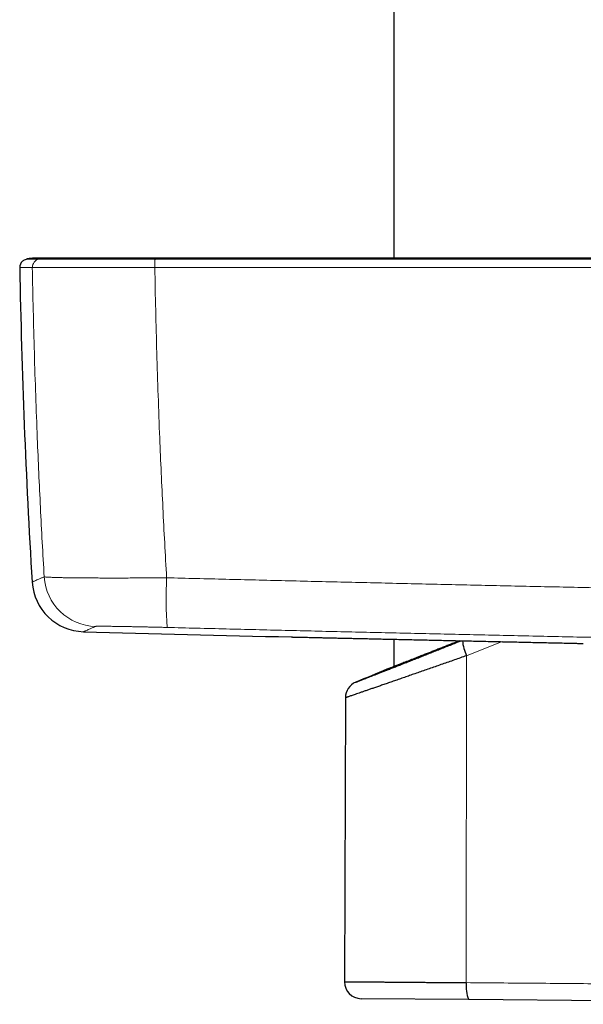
# Model space of a CAD drawing. Header units: millimetres. Extents: x 8 to 1132, y 12 to 2282.
# Tile 26 of 54: x 182 to 235, y 1581 to 1674. Entities that reach past the tile are written whole.
import ezdxf

# ---------------------------------------------------------------- set-up
doc = ezdxf.new("R2010")
doc.units = ezdxf.units.MM

msp = doc.modelspace()

# ---------------------------------------------------------------- linework, layer by layer
at = {"color": 7, "linetype": 'Continuous', "lineweight": 30}
for p, q in [((216.927, 1912.447), (216.927, 1651.291)), ((216.927, 1615.249), (216.927, 1612.665)), ((234.806, 1614.852), (234.828, 1614.851)), ((212.331, 1609.717), (212.238, 1582.865)), ((223.995, 1581.171), (213.824, 1581.26)), ((274.858, 1580.727), (223.995, 1581.171))]:
    msp.add_line(p, q, dxfattribs=at)
at = {"color": 8, "linetype": 'Continuous', "lineweight": 0}
for p, q in [((182.732, 1650.401), (182.732, 1650.401)), ((194.312, 1650.401), (194.301, 1650.401)), ((227.151, 1615.022), (223.783, 1613.692)), ((223.767, 1582.776), (223.783, 1613.692))]:
    msp.add_line(p, q, dxfattribs=at)
at = {"color": 7, "linetype": 'Continuous', "lineweight": 30}
for centre, radius, start, end in [((182.337, 1650.416), 0.8, 133.19632, 181.04894), ((881.42, 1663.215), 700, 181.048943, 183.485504), ((187.706, 1620.962), 5, 183.48524, 268.48335), ((425.827, 10612.81), 9000, 268.4830551, 268.6081789), ((207.391, 1622.463), 7, 268.60824, 268.7256), ((227.75, 1615.524), 4.369, 185.45772, 204.78255), ((596.677, 687.589), 1000, 112.359258, 112.541776), ((213.931, 1609.71), 1.6, 112.44849, 179.73319), ((213.838, 1582.86), 1.6, 179.7991, 269.5), ((226.734, 1582.38), 2.993, 172.38537, 203.81953)]:
    msp.add_arc(centre, radius, start, end, dxfattribs=at)
at = {"color": 8, "linetype": 'Continuous', "lineweight": 0}
for centre, radius, start, end in [((183.532, 1650.416), 0.8, 102.45804, 181.05568), ((183.532, 1650.416), 0.8, 102.45729, 181.05411), ((203.668, 1650.536), 9.367, 175.95428, 180.82566), ((203.919, 1650.538), 9.608, 176.06668, 180.81586), ((188.844, 1621.463), 5.001, 183.45324, 268.46803), ((232.533, 1619.021), 37.156, 176.85033, 184.0983)]:
    msp.add_arc(centre, radius, start, end, dxfattribs=at)
at = {"color": 7, "linetype": 'Continuous', "lineweight": 30}
for points, knots in [([(181.79, 1650.999), (181.822, 1651.026), (181.887, 1651.082), (182.012, 1651.153), (182.109, 1651.181), (182.165, 1651.197)], [0, 0, 0, 0, 0.294917, 0.597543, 1, 1, 1, 1]), ([(183.04, 1651.29), (183.036, 1651.29), (182.902, 1651.297), (182.638, 1651.275), (182.351, 1651.237), (182.195, 1651.203), (182.165, 1651.197)], [0, 0, 0, 0, 0.015436, 0.456148, 0.894789, 1, 1, 1, 1]), ([(184.222, 1651.291), (184.212, 1651.291), (184.192, 1651.291), (184.163, 1651.291), (184.135, 1651.291), (184.109, 1651.291), (184.083, 1651.291), (184.056, 1651.291), (184.03, 1651.291), (184.003, 1651.291), (183.978, 1651.291), (183.954, 1651.291), (183.933, 1651.291), (183.913, 1651.291), (183.894, 1651.291), (183.876, 1651.291), (183.859, 1651.291), (183.842, 1651.291), (183.827, 1651.291), (183.812, 1651.291), (183.798, 1651.291), (183.785, 1651.291), (183.773, 1651.291), (183.761, 1651.291), (183.75, 1651.291), (183.739, 1651.291), (183.729, 1651.291), (183.7, 1651.291), (183.668, 1651.291), (183.632, 1651.291), (183.609, 1651.291), (183.586, 1651.291), (183.564, 1651.291), (183.543, 1651.291), (183.523, 1651.291), (183.504, 1651.291), (183.486, 1651.291), (183.469, 1651.291), (183.452, 1651.291), (183.437, 1651.291), (183.422, 1651.291), (183.407, 1651.291), (183.393, 1651.291), (183.382, 1651.291), (183.373, 1651.291), (183.366, 1651.291), (183.358, 1651.291), (183.35, 1651.291), (183.341, 1651.291), (183.333, 1651.291), (183.323, 1651.291), (183.314, 1651.291), (183.304, 1651.291), (183.294, 1651.291), (183.284, 1651.291), (183.274, 1651.291), (183.264, 1651.291), (183.254, 1651.291), (183.243, 1651.291), (183.233, 1651.291), (183.223, 1651.291), (183.212, 1651.291), (183.202, 1651.291), (183.191, 1651.291), (183.181, 1651.291), (183.17, 1651.291), (183.16, 1651.291), (183.15, 1651.291), (183.14, 1651.291), (183.13, 1651.291), (183.12, 1651.291), (183.111, 1651.291), (183.102, 1651.291), (183.093, 1651.291), (183.085, 1651.291), (183.077, 1651.291), (183.07, 1651.291), (183.064, 1651.291), (183.058, 1651.291), (183.053, 1651.291), (183.049, 1651.291), (183.045, 1651.291), (183.043, 1651.291), (183.041, 1651.291), (183.04, 1651.291), (183.04, 1651.291), (183.04, 1651.291)], [0, 0, 0, 0, 0.012808, 0.025309, 0.037505, 0.049394, 0.060977, 0.072253, 0.085151, 0.097623, 0.109669, 0.121291, 0.131308, 0.140986, 0.150325, 0.159325, 0.167986, 0.176307, 0.18429, 0.191934, 0.199239, 0.206205, 0.212832, 0.21912, 0.225069, 0.230845, 0.236621, 0.242397, 0.278703, 0.292456, 0.306208, 0.319961, 0.333713, 0.347456, 0.360958, 0.373376, 0.385491, 0.397304, 0.408814, 0.420022, 0.43106, 0.441789, 0.452207, 0.462315, 0.467756, 0.473594, 0.479828, 0.486459, 0.493487, 0.500911, 0.508732, 0.51695, 0.525565, 0.534576, 0.543984, 0.553788, 0.563396, 0.573357, 0.58367, 0.594335, 0.605354, 0.616868, 0.628744, 0.640981, 0.653579, 0.66654, 0.679861, 0.693544, 0.707589, 0.72269, 0.738188, 0.754082, 0.770374, 0.787062, 0.804147, 0.821629, 0.839507, 0.857782, 0.876455, 0.895523, 0.914989, 0.933706, 0.952776, 0.972199, 0.991974, 1, 1, 1, 1]), ([(194.354, 1651.291), (194.199, 1651.291), (193.897, 1651.291), (193.455, 1651.291), (193.035, 1651.291), (192.635, 1651.291), (192.253, 1651.291), (191.864, 1651.291), (191.47, 1651.291), (191.071, 1651.291), (190.691, 1651.291), (190.334, 1651.291), (189.991, 1651.291), (189.664, 1651.291), (189.354, 1651.291), (189.067, 1651.291), (188.803, 1651.291), (188.565, 1651.291), (188.354, 1651.291), (188.167, 1651.291), (187.987, 1651.291), (187.801, 1651.291), (187.598, 1651.291), (187.378, 1651.291), (187.144, 1651.291), (186.902, 1651.291), (186.657, 1651.291), (186.41, 1651.291), (186.16, 1651.291), (185.91, 1651.291), (185.684, 1651.291), (185.486, 1651.291), (185.312, 1651.291), (185.142, 1651.291), (184.979, 1651.291), (184.826, 1651.291), (184.694, 1651.291), (184.582, 1651.291), (184.486, 1651.291), (184.401, 1651.291), (184.329, 1651.291), (184.275, 1651.291), (184.237, 1651.291), (184.226, 1651.291), (184.221, 1651.291)], [0, 0, 0, 0, 0.029299, 0.057172, 0.083805, 0.109357, 0.133965, 0.157744, 0.185311, 0.211934, 0.237697, 0.262496, 0.285572, 0.309603, 0.332083, 0.353269, 0.373319, 0.391883, 0.408199, 0.422824, 0.43673, 0.452017, 0.469227, 0.488312, 0.509452, 0.531844, 0.555418, 0.579976, 0.606298, 0.634765, 0.664107, 0.686894, 0.710552, 0.735524, 0.7621, 0.78899, 0.816256, 0.840314, 0.865407, 0.891555, 0.917641, 0.94401, 0.971241, 1, 1, 1, 1]), ([(263.906, 1651.291), (263.44, 1651.291), (262.518, 1651.291), (261.148, 1651.291), (259.808, 1651.291), (258.498, 1651.291), (257.217, 1651.291), (255.893, 1651.291), (254.531, 1651.291), (253.135, 1651.291), (251.779, 1651.291), (250.509, 1651.291), (249.321, 1651.291), (248.214, 1651.291), (247.14, 1651.291), (246.098, 1651.291), (245.089, 1651.291), (244.112, 1651.291), (243.168, 1651.291), (242.256, 1651.291), (241.377, 1651.291), (240.531, 1651.291), (239.717, 1651.291), (238.936, 1651.291), (238.187, 1651.291), (237.471, 1651.291), (236.787, 1651.291), (236.157, 1651.291), (235.578, 1651.291), (235.047, 1651.291), (234.54, 1651.291), (234.039, 1651.291), (233.527, 1651.291), (232.99, 1651.291), (232.415, 1651.291), (231.801, 1651.291), (231.147, 1651.291), (230.463, 1651.291), (229.75, 1651.291), (229.007, 1651.291), (228.186, 1651.291), (227.282, 1651.291), (226.293, 1651.291), (225.262, 1651.291), (224.231, 1651.291), (223.202, 1651.291), (222.178, 1651.291), (221.121, 1651.291), (220.032, 1651.291), (218.91, 1651.291), (217.755, 1651.291), (216.567, 1651.291), (215.347, 1651.291), (214.094, 1651.291), (212.808, 1651.291), (211.489, 1651.291), (210.138, 1651.291), (208.754, 1651.291), (207.338, 1651.291), (205.888, 1651.291), (204.382, 1651.291), (202.818, 1651.291), (201.194, 1651.291), (199.535, 1651.291), (197.84, 1651.291), (196.109, 1651.291), (194.943, 1651.291), (194.354, 1651.291)], [0, 0, 0, 0, 0.020117, 0.039811, 0.059082, 0.077929, 0.096353, 0.114353, 0.135024, 0.155107, 0.174602, 0.19351, 0.209895, 0.225811, 0.241258, 0.256238, 0.270748, 0.28479, 0.298364, 0.311469, 0.324105, 0.336273, 0.347973, 0.359204, 0.369966, 0.38026, 0.390086, 0.399443, 0.407447, 0.415072, 0.42232, 0.429334, 0.43667, 0.444386, 0.452482, 0.461462, 0.470867, 0.480697, 0.490951, 0.50163, 0.512735, 0.526367, 0.540589, 0.555402, 0.570804, 0.585055, 0.599776, 0.614968, 0.63063, 0.646763, 0.663366, 0.680439, 0.697983, 0.715998, 0.734483, 0.753438, 0.772865, 0.792761, 0.813129, 0.833967, 0.855276, 0.878105, 0.90145, 0.925312, 0.949691, 0.974587, 1, 1, 1, 1]), ([(207.221, 1615.465), (207.222, 1615.465), (207.223, 1615.465), (207.24, 1615.465), (207.295, 1615.463), (207.383, 1615.462), (207.504, 1615.459), (207.657, 1615.455), (207.843, 1615.451), (208.063, 1615.446), (208.314, 1615.441), (208.592, 1615.435), (208.897, 1615.428), (209.233, 1615.42), (209.601, 1615.412), (209.998, 1615.403), (210.426, 1615.394), (210.884, 1615.384), (211.365, 1615.373), (211.867, 1615.362), (212.388, 1615.35), (212.936, 1615.338), (213.509, 1615.325), (214.106, 1615.312), (214.728, 1615.298), (215.373, 1615.284), (216.032, 1615.269), (216.7, 1615.254), (217.379, 1615.239), (218.076, 1615.224), (218.791, 1615.208), (219.52, 1615.192), (220.265, 1615.175), (221.023, 1615.158), (221.785, 1615.141), (222.545, 1615.124), (223.303, 1615.107), (224.067, 1615.09), (224.84, 1615.073), (225.622, 1615.056), (226.41, 1615.038), (227.199, 1615.021), (227.978, 1615.003), (228.744, 1614.986), (229.497, 1614.97), (230.245, 1614.953), (230.992, 1614.936), (231.736, 1614.92), (232.474, 1614.903), (233.052, 1614.891), (233.378, 1614.883), (233.467, 1614.881)], [0, 0, 0, 0, 0.0049, 0.025515, 0.046166, 0.067094, 0.088022, 0.109099, 0.130177, 0.151542, 0.172947, 0.193554, 0.214196, 0.235115, 0.256034, 0.277103, 0.298171, 0.319527, 0.340922, 0.361546, 0.382207, 0.403144, 0.424082, 0.445169, 0.466256, 0.487631, 0.509045, 0.52967, 0.55033, 0.571267, 0.592205, 0.613292, 0.634378, 0.655753, 0.677167, 0.697795, 0.718459, 0.73923, 0.760037, 0.781259, 0.80252, 0.823898, 0.845316, 0.865946, 0.886611, 0.907385, 0.928194, 0.949419, 0.970682, 0.992062, 1, 1, 1, 1]), ([(207.236, 1615.465), (207.236, 1615.465), (207.237, 1615.465), (207.242, 1615.465), (207.246, 1615.465)], [0, 0, 0, 0, 0.355668, 1, 1, 1, 1]), ([(207.242, 1615.465), (207.243, 1615.465), (207.247, 1615.465), (207.258, 1615.464), (207.265, 1615.464)], [0, 0, 0, 0, 0.346577, 1, 1, 1, 1]), ([(213.32, 1611.189), (213.32, 1611.189), (213.319, 1611.188), (213.338, 1611.196), (213.377, 1611.211), (213.437, 1611.234), (213.517, 1611.265), (213.618, 1611.305), (213.741, 1611.353), (213.884, 1611.409), (214.05, 1611.473), (214.237, 1611.546), (214.447, 1611.628), (214.678, 1611.718), (214.931, 1611.817), (215.205, 1611.924), (215.502, 1612.04), (215.817, 1612.164), (216.153, 1612.295), (216.506, 1612.434), (216.878, 1612.579), (217.266, 1612.732), (217.673, 1612.892), (218.098, 1613.059), (218.541, 1613.234), (218.998, 1613.414), (219.461, 1613.597), (219.928, 1613.781), (220.399, 1613.967), (220.879, 1614.158), (221.371, 1614.353), (221.873, 1614.552), (222.386, 1614.755), (222.852, 1614.941), (223.149, 1615.059), (223.272, 1615.108)], [0, 0, 0, 0, 0.014055, 0.042186, 0.070318, 0.098668, 0.127017, 0.156051, 0.185084, 0.214352, 0.243619, 0.273824, 0.304091, 0.334548, 0.365068, 0.396306, 0.427609, 0.459108, 0.490673, 0.522484, 0.554359, 0.586427, 0.618558, 0.651415, 0.684338, 0.717458, 0.750644, 0.78245, 0.814312, 0.846341, 0.878426, 0.911143, 0.943917, 0.976866, 1, 1, 1, 1]), ([(223.131, 1615.111), (223.001, 1615.06), (222.736, 1614.954), (222.343, 1614.798), (221.95, 1614.643), (221.563, 1614.489), (221.179, 1614.338), (220.801, 1614.188), (220.428, 1614.041), (220.065, 1613.898), (219.722, 1613.762), (219.4, 1613.636), (219.097, 1613.516), (218.805, 1613.402), (218.523, 1613.291), (218.252, 1613.184), (217.993, 1613.083), (217.749, 1612.987), (217.529, 1612.9), (217.332, 1612.823), (217.157, 1612.755), (216.995, 1612.691), (216.847, 1612.634), (216.714, 1612.581), (216.597, 1612.535), (216.496, 1612.496), (216.415, 1612.464), (216.353, 1612.44), (216.308, 1612.422), (216.278, 1612.411), (216.263, 1612.405), (216.264, 1612.405), (216.264, 1612.405)], [0, 0, 0, 0, 0.034582, 0.070354, 0.106125, 0.142159, 0.178193, 0.215082, 0.25197, 0.289167, 0.326363, 0.360542, 0.39472, 0.429163, 0.463605, 0.498913, 0.53422, 0.569842, 0.605464, 0.637225, 0.668986, 0.700992, 0.732997, 0.765795, 0.798594, 0.831675, 0.864757, 0.894534, 0.924312, 0.954307, 0.984302, 1, 1, 1, 1]), ([(233.462, 1614.881), (233.582, 1614.879), (233.828, 1614.873), (234.197, 1614.865), (234.525, 1614.858), (234.727, 1614.853), (234.806, 1614.852)], [0, 0, 0, 0, 0.2621472, 0.5412113, 0.8196054, 1, 1, 1, 1]), ([(223.783, 1613.692), (223.592, 1613.625), (223.209, 1613.491), (222.639, 1613.291), (222.073, 1613.092), (221.507, 1612.895), (220.945, 1612.698), (220.387, 1612.503), (219.837, 1612.311), (219.302, 1612.125), (218.784, 1611.945), (218.283, 1611.771), (217.794, 1611.601), (217.315, 1611.435), (216.849, 1611.273), (216.394, 1611.116), (215.958, 1610.965), (215.552, 1610.825), (215.177, 1610.695), (214.83, 1610.576), (214.502, 1610.463), (214.192, 1610.355), (213.9, 1610.255), (213.629, 1610.162), (213.381, 1610.076), (213.165, 1610.002), (212.979, 1609.938), (212.821, 1609.884), (212.684, 1609.837), (212.568, 1609.797), (212.474, 1609.765), (212.402, 1609.74), (212.355, 1609.724), (212.331, 1609.716), (212.335, 1609.717), (212.336, 1609.717)], [0, 0, 0, 0, 0.031334, 0.062668, 0.094216, 0.125764, 0.157996, 0.190227, 0.222701, 0.255173, 0.286654, 0.318135, 0.349853, 0.38157, 0.414057, 0.446543, 0.479307, 0.51207, 0.542112, 0.572154, 0.602428, 0.632701, 0.663728, 0.694754, 0.72605, 0.757346, 0.785382, 0.813419, 0.841662, 0.869905, 0.898807, 0.92771, 0.956843, 0.985977, 1, 1, 1, 1]), ([(212.238, 1582.865), (212.24, 1582.865), (212.244, 1582.865), (212.281, 1582.865), (212.34, 1582.864), (212.425, 1582.864), (212.532, 1582.863), (212.662, 1582.862), (212.815, 1582.861), (212.992, 1582.859), (213.192, 1582.858), (213.416, 1582.856), (213.665, 1582.854), (213.933, 1582.852), (214.22, 1582.85), (214.524, 1582.848), (214.85, 1582.845), (215.197, 1582.842), (215.564, 1582.84), (215.952, 1582.837), (216.36, 1582.833), (216.782, 1582.83), (217.216, 1582.827), (217.659, 1582.823), (218.119, 1582.82), (218.595, 1582.816), (219.089, 1582.812), (219.599, 1582.808), (220.122, 1582.804), (220.601, 1582.801), (221.031, 1582.797), (221.408, 1582.795), (221.79, 1582.792), (222.177, 1582.789), (222.568, 1582.786), (222.965, 1582.783), (223.364, 1582.779), (223.633, 1582.777), (223.767, 1582.776)], [0, 0, 0, 0, 0.028487, 0.058314, 0.088549, 0.118839, 0.148013, 0.177236, 0.206852, 0.236467, 0.266294, 0.296122, 0.326356, 0.356646, 0.38582, 0.415044, 0.444659, 0.474275, 0.504103, 0.53393, 0.564165, 0.594455, 0.623629, 0.652854, 0.682231, 0.711659, 0.741674, 0.771743, 0.801979, 0.83227, 0.853051, 0.873832, 0.894686, 0.915539, 0.936617, 0.957694, 0.978847, 1, 1, 1, 1])]:
    msp.add_open_spline(points, degree=3, knots=knots, dxfattribs=at)
at = {"color": 8, "linetype": 'Continuous', "lineweight": 0}
for points, knots in [([(182.165, 1651.197), (182.167, 1651.197), (182.17, 1651.197), (182.204, 1651.197), (182.27, 1651.197), (182.365, 1651.197), (182.486, 1651.197), (182.631, 1651.197), (182.842, 1651.197), (183.081, 1651.197), (183.266, 1651.197), (183.359, 1651.197)], [0, 0, 0, 0, 0.088223, 0.176447, 0.305888, 0.43533, 0.50005, 0.629492, 0.758933, 0.879466, 1, 1, 1, 1]), ([(183.359, 1651.197), (183.467, 1651.218), (183.682, 1651.259), (183.971, 1651.288), (184.151, 1651.288), (184.221, 1651.288)], [0, 0, 0, 0, 0.3776516, 0.75741, 1, 1, 1, 1]), ([(183.359, 1651.197), (183.359, 1651.197), (183.364, 1651.197), (183.383, 1651.197), (183.439, 1651.197), (183.523, 1651.197), (183.634, 1651.197), (183.778, 1651.197), (183.961, 1651.198), (184.185, 1651.198), (184.442, 1651.198), (184.731, 1651.198), (185.051, 1651.198), (185.403, 1651.198), (185.786, 1651.198), (186.198, 1651.198), (186.64, 1651.198), (187.109, 1651.198), (187.606, 1651.198), (188.126, 1651.198), (188.668, 1651.198), (189.225, 1651.198), (189.796, 1651.198), (190.38, 1651.198), (190.979, 1651.198), (191.589, 1651.198), (192.208, 1651.198), (192.789, 1651.198), (193.329, 1651.197), (193.825, 1651.197), (194.158, 1651.197), (194.324, 1651.197), (194.324, 1651.197)], [0, 0, 0, 0, 0.000003, 0.032793, 0.065642, 0.098512, 0.131362, 0.164152, 0.201239, 0.238444, 0.275708, 0.312972, 0.350177, 0.387266, 0.424769, 0.462303, 0.499806, 0.537678, 0.575643, 0.61364, 0.651605, 0.689476, 0.726604, 0.763848, 0.801152, 0.838455, 0.875699, 0.912826, 0.941878, 0.970944, 0.999997, 1, 1, 1, 1]), ([(183.359, 1651.197), (183.359, 1651.197), (183.359, 1651.197), (183.359, 1651.197), (183.359, 1651.197)], [0, 0, 0, 0, 0.993961, 1, 1, 1, 1]), ([(194.324, 1651.197), (194.328, 1651.218), (194.335, 1651.259), (194.345, 1651.288), (194.351, 1651.288), (194.354, 1651.288)], [0, 0, 0, 0, 0.376234, 0.754567, 1, 1, 1, 1]), ([(194.324, 1651.197), (194.324, 1651.197), (194.327, 1651.197), (194.331, 1651.197), (194.334, 1651.197)], [0, 0, 0, 0, 0.005987, 1, 1, 1, 1]), ([(194.334, 1651.197), (195.269, 1651.197), (198.335, 1651.197), (203.535, 1651.197), (209.933, 1651.197), (216.332, 1651.197), (222.731, 1651.197), (228.897, 1651.197), (234.828, 1651.197), (240.525, 1651.197), (246.221, 1651.197), (252.021, 1651.197), (257.923, 1651.197), (261.925, 1651.197), (263.927, 1651.197)], [0, 0, 0, 0, 0.040319, 0.132247, 0.22418, 0.316124, 0.408071, 0.5, 0.581851, 0.663705, 0.745545, 0.827388, 0.913693, 1, 1, 1, 1]), ([(182.732, 1650.401), (182.639, 1650.401), (182.454, 1650.401), (182.214, 1650.401), (182.004, 1650.401), (181.858, 1650.401), (181.738, 1650.401), (181.642, 1650.401), (181.576, 1650.401), (181.543, 1650.401), (181.539, 1650.401), (181.537, 1650.401)], [0, 0, 0, 0, 0.120533, 0.241067, 0.370508, 0.49995, 0.56467, 0.694111, 0.823553, 0.911776, 1, 1, 1, 1]), ([(183.853, 1621.162), (183.79, 1622.254), (183.664, 1624.438), (183.495, 1627.717), (183.34, 1630.997), (183.189, 1634.526), (183.047, 1638.306), (182.918, 1642.336), (182.811, 1646.368), (182.758, 1649.057), (182.732, 1650.401)], [0, 0, 0, 0, 0.112233, 0.224466, 0.336717, 0.448969, 0.586709, 0.72445, 0.862225, 1, 1, 1, 1]), ([(194.301, 1650.401), (194.126, 1650.401), (193.775, 1650.4), (193.251, 1650.4), (192.682, 1650.4), (192.069, 1650.4), (191.416, 1650.399), (190.772, 1650.398), (190.14, 1650.398), (189.524, 1650.398), (188.921, 1650.397), (188.333, 1650.397), (187.762, 1650.397), (187.213, 1650.397), (186.688, 1650.396), (186.193, 1650.396), (185.727, 1650.396), (185.292, 1650.397), (184.888, 1650.397), (184.517, 1650.397), (184.179, 1650.397), (183.874, 1650.397), (183.602, 1650.398), (183.366, 1650.398), (183.174, 1650.399), (183.022, 1650.399), (182.904, 1650.399), (182.817, 1650.4), (182.756, 1650.4), (182.74, 1650.401), (182.732, 1650.401)], [0, 0, 0, 0, 0.029056, 0.058126, 0.087182, 0.124307, 0.161548, 0.198849, 0.23615, 0.273391, 0.310516, 0.348389, 0.386355, 0.424352, 0.462318, 0.500191, 0.537694, 0.575228, 0.612731, 0.649819, 0.687024, 0.724289, 0.761553, 0.798758, 0.835846, 0.868637, 0.901488, 0.934359, 0.96721, 1, 1, 1, 1]), ([(194.312, 1650.401), (194.338, 1649.057), (194.39, 1646.369), (194.497, 1642.337), (194.625, 1638.307), (194.767, 1634.519), (194.918, 1630.972), (195.074, 1627.668), (195.244, 1624.364), (195.37, 1622.163), (195.433, 1621.063)], [0, 0, 0, 0, 0.137271, 0.274542, 0.411847, 0.549152, 0.661854, 0.774557, 0.887278, 1, 1, 1, 1]), ([(263.949, 1650.401), (261.946, 1650.401), (257.941, 1650.401), (252.035, 1650.401), (246.232, 1650.401), (240.532, 1650.401), (234.832, 1650.401), (228.897, 1650.401), (223.283, 1650.401), (217.991, 1650.401), (213.255, 1650.401), (208.519, 1650.401), (203.783, 1650.401), (199.047, 1650.401), (195.89, 1650.401), (194.312, 1650.401)], [0, 0, 0, 0, 0.086304, 0.172612, 0.254452, 0.336295, 0.418146, 0.5, 0.591929, 0.659934, 0.727939, 0.795944, 0.863962, 0.931981, 1, 1, 1, 1]), ([(182.715, 1620.658), (182.718, 1620.66), (182.725, 1620.663), (182.78, 1620.687), (182.868, 1620.726), (182.993, 1620.781), (183.153, 1620.852), (183.349, 1620.939), (183.578, 1621.041), (183.761, 1621.122), (183.853, 1621.162)], [0, 0, 0, 0, 0.124567, 0.249529, 0.374567, 0.499605, 0.624648, 0.749691, 0.874845, 1, 1, 1, 1]), ([(183.853, 1621.162), (183.862, 1621.158), (183.88, 1621.151), (183.953, 1621.14), (184.06, 1621.13), (184.205, 1621.12), (184.387, 1621.11), (184.605, 1621.101), (184.857, 1621.092), (185.144, 1621.084), (185.464, 1621.077), (185.817, 1621.07), (186.203, 1621.064), (186.619, 1621.059), (187.064, 1621.054), (187.536, 1621.05), (188.034, 1621.046), (188.557, 1621.044), (189.105, 1621.042), (189.675, 1621.04), (190.265, 1621.04), (190.87, 1621.04), (191.491, 1621.041), (192.125, 1621.043), (192.771, 1621.045), (193.428, 1621.048), (194.093, 1621.052), (194.761, 1621.057), (195.209, 1621.061), (195.433, 1621.063)], [0, 0, 0, 0, 0.036462, 0.072951, 0.109413, 0.146308, 0.183318, 0.220388, 0.257457, 0.294467, 0.331362, 0.36835, 0.405453, 0.442616, 0.479779, 0.516883, 0.553871, 0.590974, 0.628195, 0.665475, 0.702755, 0.739976, 0.777079, 0.814135, 0.851307, 0.888539, 0.925771, 0.962944, 1, 1, 1, 1]), ([(195.433, 1621.063), (197.301, 1621.016), (201.036, 1620.922), (206.641, 1620.785), (212.246, 1620.651), (217.852, 1620.52), (223.459, 1620.392), (229.066, 1620.268), (234.671, 1620.146), (240.28, 1620.028), (245.893, 1619.912), (251.509, 1619.8), (257.125, 1619.691), (260.868, 1619.621), (262.74, 1619.585)], [0, 0, 0, 0, 0.083277, 0.166555, 0.249833, 0.333109, 0.416413, 0.499716, 0.582967, 0.666219, 0.749663, 0.833109, 0.916555, 1, 1, 1, 1]), ([(188.711, 1616.465), (188.619, 1616.424), (188.437, 1616.344), (188.208, 1616.243), (188.012, 1616.157), (187.852, 1616.087), (187.728, 1616.032), (187.638, 1615.992), (187.588, 1615.97), (187.567, 1615.961), (187.573, 1615.964), (187.573, 1615.964)], [0, 0, 0, 0, 0.124946, 0.249894, 0.374841, 0.499788, 0.62474, 0.749692, 0.874649, 0.999606, 1, 1, 1, 1]), ([(195.472, 1616.366), (195.315, 1616.37), (195.001, 1616.377), (194.532, 1616.389), (194.068, 1616.4), (193.612, 1616.41), (193.167, 1616.42), (192.732, 1616.429), (192.311, 1616.437), (191.904, 1616.445), (191.515, 1616.452), (191.146, 1616.458), (190.799, 1616.464), (190.474, 1616.468), (190.172, 1616.472), (189.896, 1616.475), (189.646, 1616.477), (189.424, 1616.478), (189.231, 1616.478), (189.066, 1616.478), (188.932, 1616.476), (188.834, 1616.474), (188.768, 1616.472), (188.726, 1616.468), (188.716, 1616.466), (188.711, 1616.465)], [0, 0, 0, 0, 0.044522, 0.089196, 0.133921, 0.178593, 0.223114, 0.267644, 0.312327, 0.357062, 0.401745, 0.446274, 0.490645, 0.535168, 0.579743, 0.624266, 0.668637, 0.712915, 0.757343, 0.801822, 0.846251, 0.890529, 0.92701, 0.963519, 1, 1, 1, 1]), ([(262.48, 1614.898), (260.62, 1614.933), (256.901, 1615.003), (251.321, 1615.111), (245.741, 1615.222), (240.16, 1615.337), (234.577, 1615.454), (228.996, 1615.575), (223.415, 1615.699), (217.831, 1615.826), (212.244, 1615.956), (206.652, 1616.089), (201.062, 1616.225), (197.335, 1616.319), (195.472, 1616.366)], [0, 0, 0, 0, 0.083277, 0.166555, 0.249833, 0.333109, 0.416413, 0.499716, 0.582968, 0.666219, 0.749663, 0.833109, 0.916555, 1, 1, 1, 1]), ([(233.467, 1614.881), (233.618, 1614.878), (233.925, 1614.871), (234.378, 1614.861), (234.678, 1614.854), (234.828, 1614.851)], [0, 0, 0, 0, 0.325923, 0.66283, 1, 1, 1, 1]), ([(223.767, 1582.776), (224.821, 1582.767), (226.93, 1582.749), (230.097, 1582.721), (233.267, 1582.694), (236.439, 1582.666), (240.017, 1582.635), (244.003, 1582.6), (248.396, 1582.562), (252.793, 1582.524), (257.195, 1582.485), (261.601, 1582.447), (266.012, 1582.409), (270.425, 1582.37), (273.369, 1582.345), (274.841, 1582.332)], [0, 0, 0, 0, 0.0622704, 0.1245419, 0.1868133, 0.2490925, 0.3113718, 0.3974077, 0.4834463, 0.5694848, 0.6555208, 0.7416393, 0.8277604, 0.9138815, 1, 1, 1, 1])]:
    msp.add_open_spline(points, degree=3, knots=knots, dxfattribs=at)

doc.saveas('drawing.dxf')
